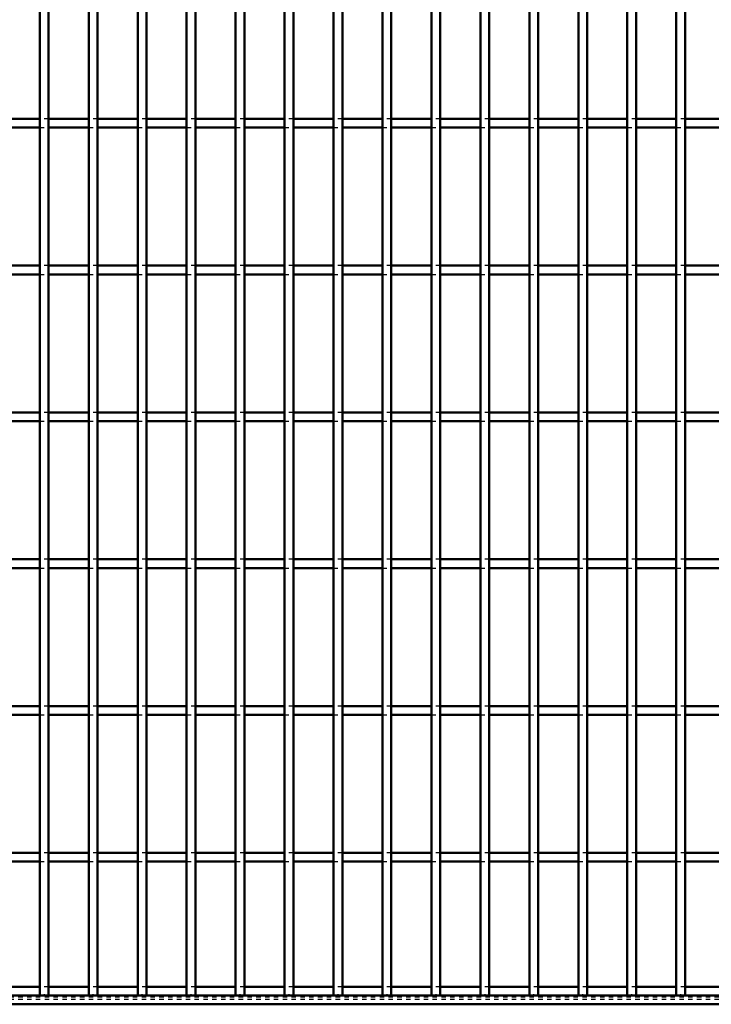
# Model space of a CAD drawing. Header units: millimetres. Extents: x -796 to 511, y -500 to 878.
# Tile 13 of 27: x 133 to 290, y -500 to -276. Entities that reach past the tile are written whole.
import ezdxf

# ---------------------------------------------------------------- set-up
doc = ezdxf.new("R2010")
doc.units = ezdxf.units.MM
doc.linetypes.add('Dashed', pattern=[2, 1, -1])
for name, color, linetype, lineweight in [('2d ConnectionPoints', 7, 'Continuous', 50), ('AM_0', 7, 'Continuous', 50), ('AM_9', 6, 'Dashed', 25)]:
    doc.layers.add(name, color=color, linetype=linetype, lineweight=lineweight)

# ---------------------------------------------------------------- blocks, each defined once
blk = doc.blocks.new('2_is5ikox3ekx18drblcbp4dkxb________0_in_LPP230331121190010003500_4')
at = {"layer": 'AM_0'}
for p, q in [((137.875, -496.05), (128.765, -496.05)), ((148.985, -496.05), (139.875, -496.05)), ((160.095, -496.05), (150.985, -496.05)), ((171.205, -496.05), (162.095, -496.05)), ((182.315, -496.05), (173.205, -496.05)), ((193.425, -496.05), (184.315, -496.05)), ((204.535, -496.05), (195.425, -496.05)), ((215.645, -496.05), (206.535, -496.05)), ((226.755, -496.05), (217.645, -496.05)), ((237.865, -496.05), (228.755, -496.05)), ((248.975, -496.05), (239.865, -496.05)), ((260.085, -496.05), (250.975, -496.05)), ((271.195, -496.05), (262.085, -496.05)), ((282.305, -496.05), (273.195, -496.05)), ((293.415, -496.05), (284.305, -496.05)), ((450, -498), (-450, -498)), ((450, -500), (-450, -500))]:
    blk.add_line(p, q, dxfattribs=at)
at = {"layer": 'AM_9'}
for p, q in [((139.875, -496.05), (137.875, -496.05)), ((150.985, -496.05), (148.985, -496.05)), ((162.095, -496.05), (160.095, -496.05)), ((173.205, -496.05), (171.205, -496.05)), ((184.315, -496.05), (182.315, -496.05)), ((195.425, -496.05), (193.425, -496.05)), ((206.535, -496.05), (204.535, -496.05)), ((217.645, -496.05), (215.645, -496.05)), ((228.755, -496.05), (226.755, -496.05)), ((239.865, -496.05), (237.865, -496.05)), ((250.975, -496.05), (248.975, -496.05)), ((262.085, -496.05), (260.085, -496.05)), ((273.195, -496.05), (271.195, -496.05)), ((284.305, -496.05), (282.305, -496.05)), ((450, -498.4), (-450, -498.4)), ((450, -498.922), (-450, -498.922))]:
    blk.add_line(p, q, dxfattribs=at)
blk = doc.blocks.new('55_go7hmatt4ciybssyu8exoeewg________0_in_LPP230331121190010003500_4')
at = {"layer": 'AM_0'}
for p, q in [((137.875, -498), (137.875, 498)), ((139.875, -498), (139.875, 498)), ((139.875, -498), (137.875, -498))]:
    blk.add_line(p, q, dxfattribs=at)
blk = doc.blocks.new('56_essa93tqm6zsfllxys7f0oskl________0_in_LPP230331121190010003500_4')
at = {"layer": 'AM_0'}
for p, q in [((148.985, -498), (148.985, 498)), ((150.985, -498), (150.985, 498)), ((150.985, -498), (148.985, -498))]:
    blk.add_line(p, q, dxfattribs=at)
blk = doc.blocks.new('57_nwlxg0gx73rs09yao20xsfdxu________0_in_LPP230331121190010003500_4')
at = {"layer": 'AM_0'}
for p, q in [((160.095, -498), (160.095, 498)), ((162.095, -498), (162.095, 498)), ((162.095, -498), (160.095, -498))]:
    blk.add_line(p, q, dxfattribs=at)
blk = doc.blocks.new('58_1jbzujjnm4jaxuampelwjowan________0_in_LPP230331121190010003500_4')
at = {"layer": 'AM_0'}
for p, q in [((171.205, -498), (171.205, 498)), ((173.205, -498), (173.205, 498)), ((173.205, -498), (171.205, -498))]:
    blk.add_line(p, q, dxfattribs=at)
blk = doc.blocks.new('59_qte4ybz5aq6pskr093ld6ilav________0_in_LPP230331121190010003500_4')
at = {"layer": 'AM_0'}
for p, q in [((182.315, -498), (182.315, 498)), ((184.315, -498), (184.315, 498)), ((184.315, -498), (182.315, -498))]:
    blk.add_line(p, q, dxfattribs=at)
blk = doc.blocks.new('60_z6anqi7oisj09jaw9zbhuaxar________0_in_LPP230331121190010003500_4')
at = {"layer": 'AM_0'}
for p, q in [((193.425, -498), (193.425, 498)), ((195.425, -498), (195.425, 498)), ((195.425, -498), (193.425, -498))]:
    blk.add_line(p, q, dxfattribs=at)
blk = doc.blocks.new('61_0ipaqpm5p0eivljz7fl3w2raa________0_in_LPP230331121190010003500_4')
at = {"layer": 'AM_0'}
for p, q in [((204.535, -498), (204.535, 498)), ((206.535, -498), (206.535, 498)), ((206.535, -498), (204.535, -498))]:
    blk.add_line(p, q, dxfattribs=at)
blk = doc.blocks.new('62_37t4gmfscw4c55yo5htp4x7kf________0_in_LPP230331121190010003500_4')
at = {"layer": 'AM_0'}
for p, q in [((215.645, -498), (215.645, 498)), ((217.645, -498), (217.645, 498)), ((217.645, -498), (215.645, -498))]:
    blk.add_line(p, q, dxfattribs=at)
blk = doc.blocks.new('63_9t3tpf37mt3cwu5a1gkvtc8wh________0_in_LPP230331121190010003500_4')
at = {"layer": 'AM_0'}
for p, q in [((226.755, -498), (226.755, 498)), ((228.755, -498), (228.755, 498)), ((228.755, -498), (226.755, -498))]:
    blk.add_line(p, q, dxfattribs=at)
blk = doc.blocks.new('64_2vf8wwbddydjdos0zbwp3di4f________0_in_LPP230331121190010003500_4')
at = {"layer": 'AM_0'}
for p, q in [((237.865, -498), (237.865, 498)), ((239.865, -498), (239.865, 498)), ((239.865, -498), (237.865, -498))]:
    blk.add_line(p, q, dxfattribs=at)
blk = doc.blocks.new('65_zgwu8g60iofbpovwmp3y9amka________0_in_LPP230331121190010003500_4')
at = {"layer": 'AM_0'}
for p, q in [((248.975, -498), (248.975, 498)), ((250.975, -498), (250.975, 498)), ((250.975, -498), (248.975, -498))]:
    blk.add_line(p, q, dxfattribs=at)
blk = doc.blocks.new('66_yiap2k5uh02vtwwt1agu4l5bc________0_in_LPP230331121190010003500_4')
at = {"layer": 'AM_0'}
for p, q in [((260.085, -498), (260.085, 498)), ((262.085, -498), (262.085, 498)), ((262.085, -498), (260.085, -498))]:
    blk.add_line(p, q, dxfattribs=at)
blk = doc.blocks.new('67_u8axlyn6ro02cmwo6qcgn4c0q________0_in_LPP230331121190010003500_4')
at = {"layer": 'AM_0'}
for p, q in [((271.195, -498), (271.195, 498)), ((273.195, -498), (273.195, 498)), ((273.195, -498), (271.195, -498))]:
    blk.add_line(p, q, dxfattribs=at)
blk = doc.blocks.new('68_lrxuliqgisy97b74y57tid2hj________0_in_LPP230331121190010003500_4')
at = {"layer": 'AM_0'}
for p, q in [((282.305, -498), (282.305, 498)), ((284.305, -498), (284.305, 498)), ((284.305, -498), (282.305, -498))]:
    blk.add_line(p, q, dxfattribs=at)
blk = doc.blocks.new('84_hfdgjpbld3xhvthrwjq5u7c3x________0_in_LPP230331121190010003500_4')
at = {"layer": 'AM_0'}
for p, q in [((137.875, -465.62), (128.765, -465.62)), ((137.875, -465.62), (137.875, -467.62)), ((148.985, -465.62), (139.875, -465.62)), ((139.875, -467.62), (139.875, -465.62)), ((148.985, -465.62), (148.985, -467.62)), ((160.095, -465.62), (150.985, -465.62)), ((150.985, -467.62), (150.985, -465.62)), ((160.095, -465.62), (160.095, -467.62)), ((171.205, -465.62), (162.095, -465.62)), ((162.095, -467.62), (162.095, -465.62)), ((171.205, -465.62), (171.205, -467.62)), ((182.315, -465.62), (173.205, -465.62)), ((173.205, -467.62), (173.205, -465.62)), ((182.315, -465.62), (182.315, -467.62)), ((193.425, -465.62), (184.315, -465.62)), ((184.315, -467.62), (184.315, -465.62)), ((193.425, -465.62), (193.425, -467.62)), ((204.535, -465.62), (195.425, -465.62)), ((195.425, -467.62), (195.425, -465.62)), ((204.535, -465.62), (204.535, -467.62)), ((215.645, -465.62), (206.535, -465.62)), ((206.535, -467.62), (206.535, -465.62)), ((215.645, -465.62), (215.645, -467.62)), ((226.755, -465.62), (217.645, -465.62)), ((217.645, -467.62), (217.645, -465.62)), ((226.755, -465.62), (226.755, -467.62)), ((237.865, -465.62), (228.755, -465.62)), ((228.755, -467.62), (228.755, -465.62)), ((237.865, -465.62), (237.865, -467.62)), ((248.975, -465.62), (239.865, -465.62)), ((239.865, -467.62), (239.865, -465.62)), ((248.975, -465.62), (248.975, -467.62)), ((260.085, -465.62), (250.975, -465.62)), ((250.975, -467.62), (250.975, -465.62)), ((260.085, -465.62), (260.085, -467.62)), ((271.195, -465.62), (262.085, -465.62)), ((262.085, -467.62), (262.085, -465.62)), ((271.195, -465.62), (271.195, -467.62)), ((282.305, -465.62), (273.195, -465.62)), ((273.195, -467.62), (273.195, -465.62)), ((282.305, -465.62), (282.305, -467.62)), ((293.415, -465.62), (284.305, -465.62)), ((284.305, -467.62), (284.305, -465.62)), ((137.875, -467.62), (128.765, -467.62)), ((148.985, -467.62), (139.875, -467.62)), ((160.095, -467.62), (150.985, -467.62)), ((171.205, -467.62), (162.095, -467.62)), ((182.315, -467.62), (173.205, -467.62)), ((193.425, -467.62), (184.315, -467.62)), ((204.535, -467.62), (195.425, -467.62)), ((215.645, -467.62), (206.535, -467.62)), ((226.755, -467.62), (217.645, -467.62)), ((237.865, -467.62), (228.755, -467.62)), ((248.975, -467.62), (239.865, -467.62)), ((260.085, -467.62), (250.975, -467.62)), ((271.195, -467.62), (262.085, -467.62)), ((282.305, -467.62), (273.195, -467.62)), ((293.415, -467.62), (284.305, -467.62))]:
    blk.add_line(p, q, dxfattribs=at)
at = {"layer": 'AM_9'}
for p, q in [((139.875, -465.62), (137.875, -465.62)), ((150.985, -465.62), (148.985, -465.62)), ((162.095, -465.62), (160.095, -465.62)), ((173.205, -465.62), (171.205, -465.62)), ((184.315, -465.62), (182.315, -465.62)), ((195.425, -465.62), (193.425, -465.62)), ((206.535, -465.62), (204.535, -465.62)), ((217.645, -465.62), (215.645, -465.62)), ((228.755, -465.62), (226.755, -465.62)), ((239.865, -465.62), (237.865, -465.62)), ((250.975, -465.62), (248.975, -465.62)), ((262.085, -465.62), (260.085, -465.62)), ((273.195, -465.62), (271.195, -465.62)), ((284.305, -465.62), (282.305, -465.62)), ((137.875, -467.62), (139.875, -467.62)), ((148.985, -467.62), (150.985, -467.62)), ((160.095, -467.62), (162.095, -467.62)), ((171.205, -467.62), (173.205, -467.62)), ((182.315, -467.62), (184.315, -467.62)), ((193.425, -467.62), (195.425, -467.62)), ((204.535, -467.62), (206.535, -467.62)), ((215.645, -467.62), (217.645, -467.62)), ((226.755, -467.62), (228.755, -467.62)), ((237.865, -467.62), (239.865, -467.62)), ((248.975, -467.62), (250.975, -467.62)), ((260.085, -467.62), (262.085, -467.62)), ((271.195, -467.62), (273.195, -467.62)), ((282.305, -467.62), (284.305, -467.62))]:
    blk.add_line(p, q, dxfattribs=at)
blk = doc.blocks.new('85_ftmf0zpv3ddmtoz2fnhu69npn________0_in_LPP230331121190010003500_4')
at = {"layer": 'AM_0'}
for p, q in [((137.875, -432.29), (128.765, -432.29)), ((137.875, -432.29), (137.875, -434.29)), ((148.985, -432.29), (139.875, -432.29)), ((139.875, -434.29), (139.875, -432.29)), ((148.985, -432.29), (148.985, -434.29)), ((160.095, -432.29), (150.985, -432.29)), ((150.985, -434.29), (150.985, -432.29)), ((160.095, -432.29), (160.095, -434.29)), ((171.205, -432.29), (162.095, -432.29)), ((162.095, -434.29), (162.095, -432.29)), ((171.205, -432.29), (171.205, -434.29)), ((182.315, -432.29), (173.205, -432.29)), ((173.205, -434.29), (173.205, -432.29)), ((182.315, -432.29), (182.315, -434.29)), ((193.425, -432.29), (184.315, -432.29)), ((184.315, -434.29), (184.315, -432.29)), ((193.425, -432.29), (193.425, -434.29)), ((204.535, -432.29), (195.425, -432.29)), ((195.425, -434.29), (195.425, -432.29)), ((204.535, -432.29), (204.535, -434.29)), ((215.645, -432.29), (206.535, -432.29)), ((206.535, -434.29), (206.535, -432.29)), ((215.645, -432.29), (215.645, -434.29)), ((226.755, -432.29), (217.645, -432.29)), ((217.645, -434.29), (217.645, -432.29)), ((226.755, -432.29), (226.755, -434.29)), ((237.865, -432.29), (228.755, -432.29)), ((228.755, -434.29), (228.755, -432.29)), ((237.865, -432.29), (237.865, -434.29)), ((248.975, -432.29), (239.865, -432.29)), ((239.865, -434.29), (239.865, -432.29)), ((248.975, -432.29), (248.975, -434.29)), ((260.085, -432.29), (250.975, -432.29)), ((250.975, -434.29), (250.975, -432.29)), ((260.085, -432.29), (260.085, -434.29)), ((271.195, -432.29), (262.085, -432.29)), ((262.085, -434.29), (262.085, -432.29)), ((271.195, -432.29), (271.195, -434.29)), ((282.305, -432.29), (273.195, -432.29)), ((273.195, -434.29), (273.195, -432.29)), ((282.305, -432.29), (282.305, -434.29)), ((293.415, -432.29), (284.305, -432.29)), ((284.305, -434.29), (284.305, -432.29)), ((137.875, -434.29), (128.765, -434.29)), ((148.985, -434.29), (139.875, -434.29)), ((160.095, -434.29), (150.985, -434.29)), ((171.205, -434.29), (162.095, -434.29)), ((182.315, -434.29), (173.205, -434.29)), ((193.425, -434.29), (184.315, -434.29)), ((204.535, -434.29), (195.425, -434.29)), ((215.645, -434.29), (206.535, -434.29)), ((226.755, -434.29), (217.645, -434.29)), ((237.865, -434.29), (228.755, -434.29)), ((248.975, -434.29), (239.865, -434.29)), ((260.085, -434.29), (250.975, -434.29)), ((271.195, -434.29), (262.085, -434.29)), ((282.305, -434.29), (273.195, -434.29)), ((293.415, -434.29), (284.305, -434.29))]:
    blk.add_line(p, q, dxfattribs=at)
at = {"layer": 'AM_9'}
for p, q in [((139.875, -432.29), (137.875, -432.29)), ((150.985, -432.29), (148.985, -432.29)), ((162.095, -432.29), (160.095, -432.29)), ((173.205, -432.29), (171.205, -432.29)), ((184.315, -432.29), (182.315, -432.29)), ((195.425, -432.29), (193.425, -432.29)), ((206.535, -432.29), (204.535, -432.29)), ((217.645, -432.29), (215.645, -432.29)), ((228.755, -432.29), (226.755, -432.29)), ((239.865, -432.29), (237.865, -432.29)), ((250.975, -432.29), (248.975, -432.29)), ((262.085, -432.29), (260.085, -432.29)), ((273.195, -432.29), (271.195, -432.29)), ((284.305, -432.29), (282.305, -432.29)), ((137.875, -434.29), (139.875, -434.29)), ((148.985, -434.29), (150.985, -434.29)), ((160.095, -434.29), (162.095, -434.29)), ((171.205, -434.29), (173.205, -434.29)), ((182.315, -434.29), (184.315, -434.29)), ((193.425, -434.29), (195.425, -434.29)), ((204.535, -434.29), (206.535, -434.29)), ((215.645, -434.29), (217.645, -434.29)), ((226.755, -434.29), (228.755, -434.29)), ((237.865, -434.29), (239.865, -434.29)), ((248.975, -434.29), (250.975, -434.29)), ((260.085, -434.29), (262.085, -434.29)), ((271.195, -434.29), (273.195, -434.29)), ((282.305, -434.29), (284.305, -434.29))]:
    blk.add_line(p, q, dxfattribs=at)
blk = doc.blocks.new('86_b2mxz0r0o659g9f2am7lqc24n________0_in_LPP230331121190010003500_4')
at = {"layer": 'AM_0'}
for p, q in [((137.875, -398.96), (128.765, -398.96)), ((137.875, -398.96), (137.875, -400.96)), ((148.985, -398.96), (139.875, -398.96)), ((139.875, -400.96), (139.875, -398.96)), ((148.985, -398.96), (148.985, -400.96)), ((160.095, -398.96), (150.985, -398.96)), ((150.985, -400.96), (150.985, -398.96)), ((160.095, -398.96), (160.095, -400.96)), ((171.205, -398.96), (162.095, -398.96)), ((162.095, -400.96), (162.095, -398.96)), ((171.205, -398.96), (171.205, -400.96)), ((182.315, -398.96), (173.205, -398.96)), ((173.205, -400.96), (173.205, -398.96)), ((182.315, -398.96), (182.315, -400.96)), ((193.425, -398.96), (184.315, -398.96)), ((184.315, -400.96), (184.315, -398.96)), ((193.425, -398.96), (193.425, -400.96)), ((204.535, -398.96), (195.425, -398.96)), ((195.425, -400.96), (195.425, -398.96)), ((204.535, -398.96), (204.535, -400.96)), ((215.645, -398.96), (206.535, -398.96)), ((206.535, -400.96), (206.535, -398.96)), ((215.645, -398.96), (215.645, -400.96)), ((226.755, -398.96), (217.645, -398.96)), ((217.645, -400.96), (217.645, -398.96)), ((226.755, -398.96), (226.755, -400.96)), ((237.865, -398.96), (228.755, -398.96)), ((228.755, -400.96), (228.755, -398.96)), ((237.865, -398.96), (237.865, -400.96)), ((248.975, -398.96), (239.865, -398.96)), ((239.865, -400.96), (239.865, -398.96)), ((248.975, -398.96), (248.975, -400.96)), ((260.085, -398.96), (250.975, -398.96)), ((250.975, -400.96), (250.975, -398.96)), ((260.085, -398.96), (260.085, -400.96)), ((271.195, -398.96), (262.085, -398.96)), ((262.085, -400.96), (262.085, -398.96)), ((271.195, -398.96), (271.195, -400.96)), ((282.305, -398.96), (273.195, -398.96)), ((273.195, -400.96), (273.195, -398.96)), ((282.305, -398.96), (282.305, -400.96)), ((293.415, -398.96), (284.305, -398.96)), ((284.305, -400.96), (284.305, -398.96)), ((137.875, -400.96), (128.765, -400.96)), ((148.985, -400.96), (139.875, -400.96)), ((160.095, -400.96), (150.985, -400.96)), ((171.205, -400.96), (162.095, -400.96)), ((182.315, -400.96), (173.205, -400.96)), ((193.425, -400.96), (184.315, -400.96)), ((204.535, -400.96), (195.425, -400.96)), ((215.645, -400.96), (206.535, -400.96)), ((226.755, -400.96), (217.645, -400.96)), ((237.865, -400.96), (228.755, -400.96)), ((248.975, -400.96), (239.865, -400.96)), ((260.085, -400.96), (250.975, -400.96)), ((271.195, -400.96), (262.085, -400.96)), ((282.305, -400.96), (273.195, -400.96)), ((293.415, -400.96), (284.305, -400.96))]:
    blk.add_line(p, q, dxfattribs=at)
at = {"layer": 'AM_9'}
for p, q in [((139.875, -398.96), (137.875, -398.96)), ((150.985, -398.96), (148.985, -398.96)), ((162.095, -398.96), (160.095, -398.96)), ((173.205, -398.96), (171.205, -398.96)), ((184.315, -398.96), (182.315, -398.96)), ((195.425, -398.96), (193.425, -398.96)), ((206.535, -398.96), (204.535, -398.96)), ((217.645, -398.96), (215.645, -398.96)), ((228.755, -398.96), (226.755, -398.96)), ((239.865, -398.96), (237.865, -398.96)), ((250.975, -398.96), (248.975, -398.96)), ((262.085, -398.96), (260.085, -398.96)), ((273.195, -398.96), (271.195, -398.96)), ((284.305, -398.96), (282.305, -398.96)), ((137.875, -400.96), (139.875, -400.96)), ((148.985, -400.96), (150.985, -400.96)), ((160.095, -400.96), (162.095, -400.96)), ((171.205, -400.96), (173.205, -400.96)), ((182.315, -400.96), (184.315, -400.96)), ((193.425, -400.96), (195.425, -400.96)), ((204.535, -400.96), (206.535, -400.96)), ((215.645, -400.96), (217.645, -400.96)), ((226.755, -400.96), (228.755, -400.96)), ((237.865, -400.96), (239.865, -400.96)), ((248.975, -400.96), (250.975, -400.96)), ((260.085, -400.96), (262.085, -400.96)), ((271.195, -400.96), (273.195, -400.96)), ((282.305, -400.96), (284.305, -400.96))]:
    blk.add_line(p, q, dxfattribs=at)
blk = doc.blocks.new('87_cpbcipodyccmi1dbbxp8zpl0w________0_in_LPP230331121190010003500_4')
at = {"layer": 'AM_0'}
for p, q in [((137.875, -365.63), (128.765, -365.63)), ((137.875, -365.63), (137.875, -367.63)), ((148.985, -365.63), (139.875, -365.63)), ((139.875, -367.63), (139.875, -365.63)), ((148.985, -365.63), (148.985, -367.63)), ((160.095, -365.63), (150.985, -365.63)), ((150.985, -367.63), (150.985, -365.63)), ((160.095, -365.63), (160.095, -367.63)), ((171.205, -365.63), (162.095, -365.63)), ((162.095, -367.63), (162.095, -365.63)), ((171.205, -365.63), (171.205, -367.63)), ((182.315, -365.63), (173.205, -365.63)), ((173.205, -367.63), (173.205, -365.63)), ((182.315, -365.63), (182.315, -367.63)), ((193.425, -365.63), (184.315, -365.63)), ((184.315, -367.63), (184.315, -365.63)), ((193.425, -365.63), (193.425, -367.63)), ((204.535, -365.63), (195.425, -365.63)), ((195.425, -367.63), (195.425, -365.63)), ((204.535, -365.63), (204.535, -367.63)), ((215.645, -365.63), (206.535, -365.63)), ((206.535, -367.63), (206.535, -365.63)), ((215.645, -365.63), (215.645, -367.63)), ((226.755, -365.63), (217.645, -365.63)), ((217.645, -367.63), (217.645, -365.63)), ((226.755, -365.63), (226.755, -367.63)), ((237.865, -365.63), (228.755, -365.63)), ((228.755, -367.63), (228.755, -365.63)), ((237.865, -365.63), (237.865, -367.63)), ((248.975, -365.63), (239.865, -365.63)), ((239.865, -367.63), (239.865, -365.63)), ((248.975, -365.63), (248.975, -367.63)), ((260.085, -365.63), (250.975, -365.63)), ((250.975, -367.63), (250.975, -365.63)), ((260.085, -365.63), (260.085, -367.63)), ((271.195, -365.63), (262.085, -365.63)), ((262.085, -367.63), (262.085, -365.63)), ((271.195, -365.63), (271.195, -367.63)), ((282.305, -365.63), (273.195, -365.63)), ((273.195, -367.63), (273.195, -365.63)), ((282.305, -365.63), (282.305, -367.63)), ((293.415, -365.63), (284.305, -365.63)), ((284.305, -367.63), (284.305, -365.63)), ((137.875, -367.63), (128.765, -367.63)), ((148.985, -367.63), (139.875, -367.63)), ((160.095, -367.63), (150.985, -367.63)), ((171.205, -367.63), (162.095, -367.63)), ((182.315, -367.63), (173.205, -367.63)), ((193.425, -367.63), (184.315, -367.63)), ((204.535, -367.63), (195.425, -367.63)), ((215.645, -367.63), (206.535, -367.63)), ((226.755, -367.63), (217.645, -367.63)), ((237.865, -367.63), (228.755, -367.63)), ((248.975, -367.63), (239.865, -367.63)), ((260.085, -367.63), (250.975, -367.63)), ((271.195, -367.63), (262.085, -367.63)), ((282.305, -367.63), (273.195, -367.63)), ((293.415, -367.63), (284.305, -367.63))]:
    blk.add_line(p, q, dxfattribs=at)
at = {"layer": 'AM_9'}
for p, q in [((139.875, -365.63), (137.875, -365.63)), ((150.985, -365.63), (148.985, -365.63)), ((162.095, -365.63), (160.095, -365.63)), ((173.205, -365.63), (171.205, -365.63)), ((184.315, -365.63), (182.315, -365.63)), ((195.425, -365.63), (193.425, -365.63)), ((206.535, -365.63), (204.535, -365.63)), ((217.645, -365.63), (215.645, -365.63)), ((228.755, -365.63), (226.755, -365.63)), ((239.865, -365.63), (237.865, -365.63)), ((250.975, -365.63), (248.975, -365.63)), ((262.085, -365.63), (260.085, -365.63)), ((273.195, -365.63), (271.195, -365.63)), ((284.305, -365.63), (282.305, -365.63)), ((137.875, -367.63), (139.875, -367.63)), ((148.985, -367.63), (150.985, -367.63)), ((160.095, -367.63), (162.095, -367.63)), ((171.205, -367.63), (173.205, -367.63)), ((182.315, -367.63), (184.315, -367.63)), ((193.425, -367.63), (195.425, -367.63)), ((204.535, -367.63), (206.535, -367.63)), ((215.645, -367.63), (217.645, -367.63)), ((226.755, -367.63), (228.755, -367.63)), ((237.865, -367.63), (239.865, -367.63)), ((248.975, -367.63), (250.975, -367.63)), ((260.085, -367.63), (262.085, -367.63)), ((271.195, -367.63), (273.195, -367.63)), ((282.305, -367.63), (284.305, -367.63))]:
    blk.add_line(p, q, dxfattribs=at)
blk = doc.blocks.new('88_ao5ky07q3oi8xsm6zl2h7plef________0_in_LPP230331121190010003500_4')
at = {"layer": 'AM_0'}
for p, q in [((137.875, -332.3), (128.765, -332.3)), ((137.875, -332.3), (137.875, -334.3)), ((148.985, -332.3), (139.875, -332.3)), ((139.875, -334.3), (139.875, -332.3)), ((148.985, -332.3), (148.985, -334.3)), ((160.095, -332.3), (150.985, -332.3)), ((150.985, -334.3), (150.985, -332.3)), ((160.095, -332.3), (160.095, -334.3)), ((171.205, -332.3), (162.095, -332.3)), ((162.095, -334.3), (162.095, -332.3)), ((171.205, -332.3), (171.205, -334.3)), ((182.315, -332.3), (173.205, -332.3)), ((173.205, -334.3), (173.205, -332.3)), ((182.315, -332.3), (182.315, -334.3)), ((193.425, -332.3), (184.315, -332.3)), ((184.315, -334.3), (184.315, -332.3)), ((193.425, -332.3), (193.425, -334.3)), ((204.535, -332.3), (195.425, -332.3)), ((195.425, -334.3), (195.425, -332.3)), ((204.535, -332.3), (204.535, -334.3)), ((215.645, -332.3), (206.535, -332.3)), ((206.535, -334.3), (206.535, -332.3)), ((215.645, -332.3), (215.645, -334.3)), ((226.755, -332.3), (217.645, -332.3)), ((217.645, -334.3), (217.645, -332.3)), ((226.755, -332.3), (226.755, -334.3)), ((237.865, -332.3), (228.755, -332.3)), ((228.755, -334.3), (228.755, -332.3)), ((237.865, -332.3), (237.865, -334.3)), ((248.975, -332.3), (239.865, -332.3)), ((239.865, -334.3), (239.865, -332.3)), ((248.975, -332.3), (248.975, -334.3)), ((260.085, -332.3), (250.975, -332.3)), ((250.975, -334.3), (250.975, -332.3)), ((260.085, -332.3), (260.085, -334.3)), ((271.195, -332.3), (262.085, -332.3)), ((262.085, -334.3), (262.085, -332.3)), ((271.195, -332.3), (271.195, -334.3)), ((282.305, -332.3), (273.195, -332.3)), ((273.195, -334.3), (273.195, -332.3)), ((282.305, -332.3), (282.305, -334.3)), ((293.415, -332.3), (284.305, -332.3)), ((284.305, -334.3), (284.305, -332.3)), ((137.875, -334.3), (128.765, -334.3)), ((148.985, -334.3), (139.875, -334.3)), ((160.095, -334.3), (150.985, -334.3)), ((171.205, -334.3), (162.095, -334.3)), ((182.315, -334.3), (173.205, -334.3)), ((193.425, -334.3), (184.315, -334.3)), ((204.535, -334.3), (195.425, -334.3)), ((215.645, -334.3), (206.535, -334.3)), ((226.755, -334.3), (217.645, -334.3)), ((237.865, -334.3), (228.755, -334.3)), ((248.975, -334.3), (239.865, -334.3)), ((260.085, -334.3), (250.975, -334.3)), ((271.195, -334.3), (262.085, -334.3)), ((282.305, -334.3), (273.195, -334.3)), ((293.415, -334.3), (284.305, -334.3))]:
    blk.add_line(p, q, dxfattribs=at)
at = {"layer": 'AM_9'}
for p, q in [((139.875, -332.3), (137.875, -332.3)), ((150.985, -332.3), (148.985, -332.3)), ((162.095, -332.3), (160.095, -332.3)), ((173.205, -332.3), (171.205, -332.3)), ((184.315, -332.3), (182.315, -332.3)), ((195.425, -332.3), (193.425, -332.3)), ((206.535, -332.3), (204.535, -332.3)), ((217.645, -332.3), (215.645, -332.3)), ((228.755, -332.3), (226.755, -332.3)), ((239.865, -332.3), (237.865, -332.3)), ((250.975, -332.3), (248.975, -332.3)), ((262.085, -332.3), (260.085, -332.3)), ((273.195, -332.3), (271.195, -332.3)), ((284.305, -332.3), (282.305, -332.3)), ((137.875, -334.3), (139.875, -334.3)), ((148.985, -334.3), (150.985, -334.3)), ((160.095, -334.3), (162.095, -334.3)), ((171.205, -334.3), (173.205, -334.3)), ((182.315, -334.3), (184.315, -334.3)), ((193.425, -334.3), (195.425, -334.3)), ((204.535, -334.3), (206.535, -334.3)), ((215.645, -334.3), (217.645, -334.3)), ((226.755, -334.3), (228.755, -334.3)), ((237.865, -334.3), (239.865, -334.3)), ((248.975, -334.3), (250.975, -334.3)), ((260.085, -334.3), (262.085, -334.3)), ((271.195, -334.3), (273.195, -334.3)), ((282.305, -334.3), (284.305, -334.3))]:
    blk.add_line(p, q, dxfattribs=at)
blk = doc.blocks.new('89_co8ar75vhdtif04k8bw2kjbhg________0_in_LPP230331121190010003500_4')
at = {"layer": 'AM_0'}
for p, q in [((137.875, -298.97), (128.765, -298.97)), ((137.875, -298.97), (137.875, -300.97)), ((148.985, -298.97), (139.875, -298.97)), ((139.875, -300.97), (139.875, -298.97)), ((148.985, -298.97), (148.985, -300.97)), ((160.095, -298.97), (150.985, -298.97)), ((150.985, -300.97), (150.985, -298.97)), ((160.095, -298.97), (160.095, -300.97)), ((171.205, -298.97), (162.095, -298.97)), ((162.095, -300.97), (162.095, -298.97)), ((171.205, -298.97), (171.205, -300.97)), ((182.315, -298.97), (173.205, -298.97)), ((173.205, -300.97), (173.205, -298.97)), ((182.315, -298.97), (182.315, -300.97)), ((193.425, -298.97), (184.315, -298.97)), ((184.315, -300.97), (184.315, -298.97)), ((193.425, -298.97), (193.425, -300.97)), ((204.535, -298.97), (195.425, -298.97)), ((195.425, -300.97), (195.425, -298.97)), ((204.535, -298.97), (204.535, -300.97)), ((215.645, -298.97), (206.535, -298.97)), ((206.535, -300.97), (206.535, -298.97)), ((215.645, -298.97), (215.645, -300.97)), ((226.755, -298.97), (217.645, -298.97)), ((217.645, -300.97), (217.645, -298.97)), ((226.755, -298.97), (226.755, -300.97)), ((237.865, -298.97), (228.755, -298.97)), ((228.755, -300.97), (228.755, -298.97)), ((237.865, -298.97), (237.865, -300.97)), ((248.975, -298.97), (239.865, -298.97)), ((239.865, -300.97), (239.865, -298.97)), ((248.975, -298.97), (248.975, -300.97)), ((260.085, -298.97), (250.975, -298.97)), ((250.975, -300.97), (250.975, -298.97)), ((260.085, -298.97), (260.085, -300.97)), ((271.195, -298.97), (262.085, -298.97)), ((262.085, -300.97), (262.085, -298.97)), ((271.195, -298.97), (271.195, -300.97)), ((282.305, -298.97), (273.195, -298.97)), ((273.195, -300.97), (273.195, -298.97)), ((282.305, -298.97), (282.305, -300.97)), ((293.415, -298.97), (284.305, -298.97)), ((284.305, -300.97), (284.305, -298.97)), ((137.875, -300.97), (128.765, -300.97)), ((148.985, -300.97), (139.875, -300.97)), ((160.095, -300.97), (150.985, -300.97)), ((171.205, -300.97), (162.095, -300.97)), ((182.315, -300.97), (173.205, -300.97)), ((193.425, -300.97), (184.315, -300.97)), ((204.535, -300.97), (195.425, -300.97)), ((215.645, -300.97), (206.535, -300.97)), ((226.755, -300.97), (217.645, -300.97)), ((237.865, -300.97), (228.755, -300.97)), ((248.975, -300.97), (239.865, -300.97)), ((260.085, -300.97), (250.975, -300.97)), ((271.195, -300.97), (262.085, -300.97)), ((282.305, -300.97), (273.195, -300.97)), ((293.415, -300.97), (284.305, -300.97))]:
    blk.add_line(p, q, dxfattribs=at)
at = {"layer": 'AM_9'}
for p, q in [((139.875, -298.97), (137.875, -298.97)), ((150.985, -298.97), (148.985, -298.97)), ((162.095, -298.97), (160.095, -298.97)), ((173.205, -298.97), (171.205, -298.97)), ((184.315, -298.97), (182.315, -298.97)), ((195.425, -298.97), (193.425, -298.97)), ((206.535, -298.97), (204.535, -298.97)), ((217.645, -298.97), (215.645, -298.97)), ((228.755, -298.97), (226.755, -298.97)), ((239.865, -298.97), (237.865, -298.97)), ((250.975, -298.97), (248.975, -298.97)), ((262.085, -298.97), (260.085, -298.97)), ((273.195, -298.97), (271.195, -298.97)), ((284.305, -298.97), (282.305, -298.97)), ((137.875, -300.97), (139.875, -300.97)), ((148.985, -300.97), (150.985, -300.97)), ((160.095, -300.97), (162.095, -300.97)), ((171.205, -300.97), (173.205, -300.97)), ((182.315, -300.97), (184.315, -300.97)), ((193.425, -300.97), (195.425, -300.97)), ((204.535, -300.97), (206.535, -300.97)), ((215.645, -300.97), (217.645, -300.97)), ((226.755, -300.97), (228.755, -300.97)), ((237.865, -300.97), (239.865, -300.97)), ((248.975, -300.97), (250.975, -300.97)), ((260.085, -300.97), (262.085, -300.97)), ((271.195, -300.97), (273.195, -300.97)), ((282.305, -300.97), (284.305, -300.97))]:
    blk.add_line(p, q, dxfattribs=at)

msp = doc.modelspace()

# ---------------------------------------------------------------- linework, layer by layer
at = {"layer": '2d ConnectionPoints'}
for p in [(138.875, -498), (149.985, -498), (161.095, -498), (172.205, -498), (183.315, -498), (194.425, -498), (205.535, -498), (216.645, -498), (227.755, -498), (238.865, -498), (249.975, -498), (261.085, -498), (272.195, -498), (283.305, -498)]:
    msp.add_point(p, dxfattribs=at)

# ---------------------------------------------------------------- block references
for name in ['55_go7hmatt4ciybssyu8exoeewg________0_in_LPP230331121190010003500_4', '56_essa93tqm6zsfllxys7f0oskl________0_in_LPP230331121190010003500_4', '57_nwlxg0gx73rs09yao20xsfdxu________0_in_LPP230331121190010003500_4', '58_1jbzujjnm4jaxuampelwjowan________0_in_LPP230331121190010003500_4', '59_qte4ybz5aq6pskr093ld6ilav________0_in_LPP230331121190010003500_4', '60_z6anqi7oisj09jaw9zbhuaxar________0_in_LPP230331121190010003500_4', '61_0ipaqpm5p0eivljz7fl3w2raa________0_in_LPP230331121190010003500_4', '62_37t4gmfscw4c55yo5htp4x7kf________0_in_LPP230331121190010003500_4', '63_9t3tpf37mt3cwu5a1gkvtc8wh________0_in_LPP230331121190010003500_4', '64_2vf8wwbddydjdos0zbwp3di4f________0_in_LPP230331121190010003500_4', '65_zgwu8g60iofbpovwmp3y9amka________0_in_LPP230331121190010003500_4', '66_yiap2k5uh02vtwwt1agu4l5bc________0_in_LPP230331121190010003500_4', '67_u8axlyn6ro02cmwo6qcgn4c0q________0_in_LPP230331121190010003500_4', '68_lrxuliqgisy97b74y57tid2hj________0_in_LPP230331121190010003500_4', '89_co8ar75vhdtif04k8bw2kjbhg________0_in_LPP230331121190010003500_4', '88_ao5ky07q3oi8xsm6zl2h7plef________0_in_LPP230331121190010003500_4', '87_cpbcipodyccmi1dbbxp8zpl0w________0_in_LPP230331121190010003500_4', '86_b2mxz0r0o659g9f2am7lqc24n________0_in_LPP230331121190010003500_4', '85_ftmf0zpv3ddmtoz2fnhu69npn________0_in_LPP230331121190010003500_4', '84_hfdgjpbld3xhvthrwjq5u7c3x________0_in_LPP230331121190010003500_4', '2_is5ikox3ekx18drblcbp4dkxb________0_in_LPP230331121190010003500_4']:
    msp.add_blockref(name, (0, 0))

doc.saveas('drawing.dxf')
